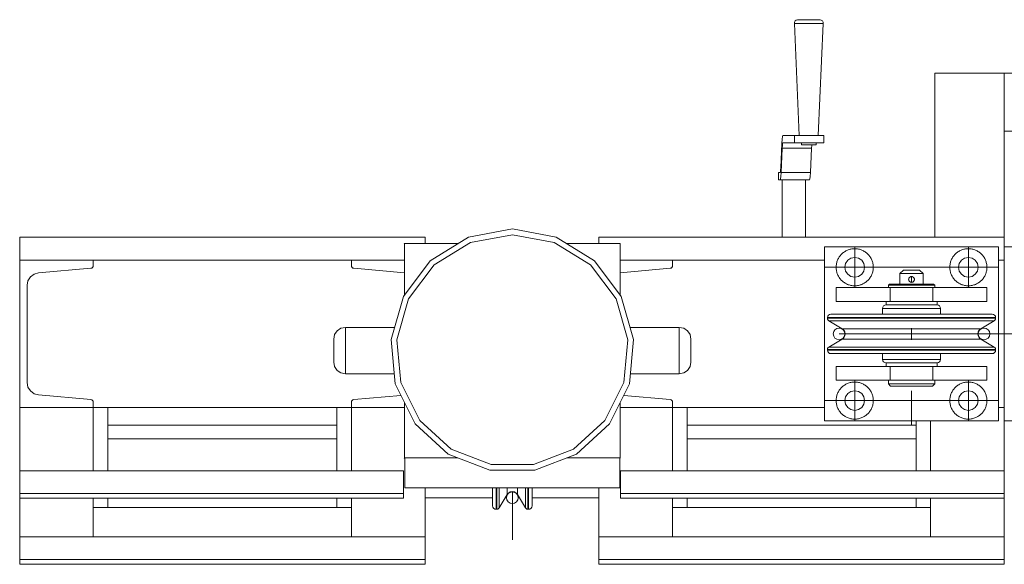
# Model space of a CAD drawing. Header units: millimetres. Extents: x 53056 to 116131, y -669674 to -625124.
# Tile 94 of 168: x 61040 to 61889, y -641262 to -640792. Entities that reach past the tile are written whole.
import ezdxf

# ---------------------------------------------------------------- set-up
doc = ezdxf.new("R2010")
doc.units = ezdxf.units.MM
doc.header["$MEASUREMENT"] = 0
for name, pattern in [('DGN Style 1', [536.199087, 0.892178, -535.306909]), ('DGN Style 3', [1249.049455, 892.178182, -356.871273]), ('DGN Style 4', [1428.377269, 713.742545, -356.871273, 0.892178, -356.871273])]:
    doc.linetypes.add(name, pattern=pattern)
doc.layers.add('Side Cradle Tower', color=7, linetype='Continuous', lineweight=0)
doc.layers.add('Side Cradle Tower Platform', color=7, linetype='Continuous', lineweight=0)

# ---------------------------------------------------------------- blocks, each defined once
blk = doc.blocks.new('*U55')
at = {"layer": 'Side Cradle Tower', "color": 7, "linetype": 'Continuous', "lineweight": 0}
for p, q in [((-23554.07, 6420.11), (-23204.48, 6420.11)), ((-23167.18, 6420.11), (-23199.99, 6399.8)), ((-23054.6, 6420.11), (-22705.01, 6420.11)), ((-23036.66, 6414.7), (-23036.72, 6414.7)), ((-23036.32, 6414.29), (-23036.37, 6414.29)), ((-23554.07, 6400.11), (-23490.57, 6400.11)), ((-23554.07, 6273.11), (-23554.07, 6400.11)), ((-23491.21, 6393.98), (-23491.2, 6393.98)), ((-23491.2, 6393.98), (-23491.2, 6393.99)), ((-23490.74, 6394.74), (-23490.57, 6395.61)), ((-23490.74, 6394.73), (-23490.74, 6394.74)), ((-23490.73, 6394.74), (-23490.74, 6394.74)), ((-23490.57, 6400.11), (-23490.57, 6395.61)), ((-23490.57, 6400.11), (-23268.04, 6400.11)), ((-23268.04, 6400.11), (-23268.04, 6395.61)), ((-23222.13, 6400.11), (-23268.04, 6400.11)), ((-23267.88, 6394.74), (-23268.04, 6395.61)), ((-23267.88, 6394.74), (-23267.87, 6394.73)), ((-23267.88, 6394.74), (-23267.88, 6394.74)), ((-23267.41, 6393.98), (-23267.41, 6393.99)), ((-23267.41, 6393.98), (-23267.41, 6393.98)), ((-23036.32, 6400.11), (-22991.04, 6400.11)), ((-22991.67, 6393.99), (-22991.67, 6393.98)), ((-22991.67, 6393.98), (-22991.67, 6393.98)), ((-22991.2, 6394.74), (-22991.04, 6395.61)), ((-22991.2, 6394.74), (-22991.2, 6394.73)), ((-22991.2, 6394.74), (-22991.2, 6394.74)), ((-22991.04, 6400.11), (-22991.04, 6395.61)), ((-22860.01, 6400.11), (-22991.04, 6400.11)), ((-22705.01, 6400.11), (-22710.01, 6400.11)), ((-22705.01, 6273.11), (-22705.01, 6400.11)), ((-23544.88, 6385.8), (-23544.86, 6385.83)), ((-23541.71, 6388.2), (-23541.73, 6388.19)), ((-23541.7, 6388.2), (-23537.9, 6389.27)), ((-23537.91, 6389.26), (-23537.93, 6389.26)), ((-23537.9, 6389.27), (-23492.76, 6393.21)), ((-23491.91, 6393.45), (-23491.91, 6393.45)), ((-23491.91, 6393.45), (-23491.91, 6393.45)), ((-23266.7, 6393.45), (-23266.7, 6393.45)), ((-23266.7, 6393.45), (-23266.7, 6393.45)), ((-23222.13, 6389.39), (-23265.85, 6393.21)), ((-23036.32, 6389.44), (-22993.23, 6393.21)), ((-22992.38, 6393.45), (-22992.38, 6393.45)), ((-22992.38, 6393.45), (-22992.38, 6393.45)), ((-23547.67, 6294.62), (-23547.67, 6378.61)), ((-22985.25, 6302.2), (-22985.25, 6303.72)), ((-23546.94, 6290.74), (-23547.67, 6294.62)), ((-23492.76, 6280.01), (-23537.9, 6283.96)), ((-23265.85, 6280.01), (-23225.31, 6283.56)), ((-22993.23, 6280.01), (-23033.22, 6283.51)), ((-23491.91, 6279.77), (-23492.76, 6280.01)), ((-23491.92, 6279.77), (-23491.91, 6279.77)), ((-23491.91, 6279.77), (-23491.91, 6279.77)), ((-23491.2, 6279.24), (-23491.2, 6279.24)), ((-23491.2, 6279.24), (-23491.2, 6279.24)), ((-23490.74, 6278.49), (-23490.74, 6278.49)), ((-23490.73, 6278.49), (-23490.74, 6278.49)), ((-23490.57, 6273.11), (-23490.57, 6277.62)), ((-23268.04, 6273.11), (-23268.04, 6277.62)), ((-23267.88, 6278.49), (-23267.88, 6278.49)), ((-23267.88, 6278.49), (-23267.88, 6278.49)), ((-23267.41, 6279.24), (-23267.41, 6279.24)), ((-23267.41, 6279.24), (-23267.4, 6279.24)), ((-23266.7, 6279.77), (-23265.85, 6280.01)), ((-23266.7, 6279.77), (-23266.7, 6279.77)), ((-23266.7, 6279.77), (-23266.7, 6279.77)), ((-22992.38, 6279.77), (-22993.23, 6280.01)), ((-22992.38, 6279.77), (-22992.38, 6279.77)), ((-22992.37, 6279.77), (-22992.38, 6279.77)), ((-22991.67, 6279.24), (-22991.67, 6279.24)), ((-22991.67, 6279.24), (-22991.67, 6279.24)), ((-22991.2, 6278.49), (-22991.2, 6278.49)), ((-22991.2, 6278.49), (-22991.2, 6278.49)), ((-22991.04, 6273.11), (-22991.04, 6277.62)), ((-23554.07, 6273.11), (-23490.57, 6273.11)), ((-23554.07, 6273.11), (-23554.07, 6218.55)), ((-23490.57, 6218.55), (-23490.57, 6273.11)), ((-23490.57, 6273.11), (-23268.04, 6273.11)), ((-23478.01, 6218.55), (-23478.01, 6273.11)), ((-23280.54, 6273.11), (-23280.54, 6218.55)), ((-23222.13, 6273.11), (-23268.04, 6273.11)), ((-23268.04, 6218.55), (-23268.04, 6273.11)), ((-23036.32, 6273.11), (-22991.04, 6273.11)), ((-22860.01, 6273.11), (-22991.04, 6273.11)), ((-22991.04, 6218.55), (-22991.04, 6273.11)), ((-22978.48, 6218.55), (-22978.48, 6273.11)), ((-22705.01, 6273.11), (-22710.01, 6273.11)), ((-23478.01, 6258), (-23280.54, 6258)), ((-23209.05, 6261.94), (-23181.9, 6237.18)), ((-22781.06, 6258), (-22978.48, 6258)), ((-22781.06, 6261.61), (-22781.06, 6218.55)), ((-22768.51, 6218.55), (-22768.51, 6261.61)), ((-22705.01, 6261.61), (-22705.01, 6218.55)), ((-23478.01, 6246), (-23280.54, 6246)), ((-23280.6, 6246), (-23280.6, 6218.55)), ((-22781.06, 6246), (-22978.48, 6246)), ((-23222.07, 6229.29), (-23222.13, 6229.29)), ((-23222.07, 6203.72), (-23222.07, 6229.29)), ((-23036.72, 6229.7), (-23082.31, 6229.7)), ((-23036.72, 6229.7), (-23036.72, 6229.7)), ((-23036.66, 6203.72), (-23036.66, 6229.63)), ((-23036.32, 6229.29), (-23036.37, 6229.29)), ((-23554.07, 6218.55), (-23223.13, 6218.55)), ((-23035.95, 6218.55), (-22705.01, 6218.55)), ((-23554.07, 6194.76), (-23554.07, 6199)), ((-23554.07, 6199), (-23223.13, 6199)), ((-23223.13, 6194.76), (-23223.13, 6199)), ((-23222.07, 6203.72), (-23036.66, 6203.72)), ((-23204.48, 6195.27), (-23204.48, 6203.72)), ((-23133.77, 6203.72), (-23133.77, 6202.53)), ((-23133.77, 6202.53), (-23133.77, 6197.97)), ((-23035.95, 6194.76), (-23035.95, 6199)), ((-23035.95, 6199), (-22705.01, 6199)), ((-22705.01, 6194.76), (-22705.01, 6199)), ((-23554.07, 6194.76), (-23554.07, 6161.6)), ((-23554.07, 6194.76), (-23223.13, 6194.76)), ((-23490.57, 6161.6), (-23490.57, 6194.76)), ((-23478.01, 6186.94), (-23478.01, 6194.76)), ((-23280.6, 6194.76), (-23280.6, 6186.94)), ((-23280.54, 6194.76), (-23280.54, 6186.94)), ((-23268.04, 6161.6), (-23268.04, 6194.76)), ((-23204.48, 6195.27), (-23146.28, 6195.27)), ((-23204.48, 6161.6), (-23204.48, 6195.27)), ((-23143.28, 6185.3), (-23143.28, 6190.82)), ((-23142.7, 6185.3), (-23142.7, 6190.82)), ((-23135.37, 6195.27), (-23134.25, 6195.27)), ((-23124.25, 6195.27), (-23123.13, 6195.27)), ((-23117.95, 6186.52), (-23117.95, 6191.95)), ((-23115.8, 6185.3), (-23115.8, 6190.82)), ((-23115.23, 6185.3), (-23115.23, 6190.82)), ((-23112.23, 6195.27), (-23054.54, 6195.27)), ((-23035.95, 6194.76), (-22705.01, 6194.76)), ((-22991.04, 6161.6), (-22991.04, 6194.76)), ((-22978.48, 6186.94), (-22978.48, 6194.76)), ((-22781.06, 6194.76), (-22781.06, 6186.94)), ((-22768.51, 6161.6), (-22768.51, 6194.76)), ((-22705.01, 6194.76), (-22705.01, 6161.6)), ((-23268.04, 6186.94), (-23490.57, 6186.94)), ((-22991.04, 6186.94), (-22768.51, 6186.94)), ((-23554.07, 6161.6), (-23204.48, 6161.6)), ((-23054.6, 6161.6), (-22705.01, 6161.6)), ((-23554.07, 6137.81), (-23554.07, 6142.05)), ((-23554.07, 6142.05), (-23204.48, 6142.05)), ((-23204.48, 6137.81), (-23204.48, 6142.05)), ((-23054.6, 6137.81), (-23054.6, 6142.05)), ((-23054.6, 6142.05), (-22705.01, 6142.05)), ((-22705.01, 6137.81), (-22705.01, 6142.05)), ((-23554.07, 6137.81), (-23204.48, 6137.81)), ((-23054.6, 6137.81), (-22705.01, 6137.81))]:
    blk.add_line(p, q, dxfattribs=at)
at = {"layer": 'Side Cradle Tower', "color": 7, "linetype": 'DGN Style 4', "lineweight": 0}
blk.add_line((-23129.25, 6159.06), (-23129.25, 6200.55), dxfattribs=at)
at = {"layer": 'Side Cradle Tower', "color": 7, "linetype": 'Continuous', "lineweight": 0, "flags": 128}
for points in [[(-23554.07, 6400.11), (-23554.07, 6420.11), (-23554.07, 6420.11)], [(-23199.99, 6399.8), (-23223.24, 6369), (-23233.8, 6331.89), (-23230.24, 6293.47), (-23213.04, 6258.92), (-23184.53, 6232.93), (-23148.55, 6218.99), (-23109.96, 6218.99), (-23073.98, 6232.93), (-23045.46, 6258.92), (-23028.26, 6293.47), (-23024.7, 6331.89), (-23035.26, 6369), (-23058.51, 6399.8), (-23091.32, 6420.11), (-23129.25, 6427.2), (-23167.18, 6420.11)], [(-23181.9, 6237.18), (-23147.63, 6223.9), (-23110.88, 6223.9), (-23076.61, 6237.18), (-23049.45, 6261.94), (-23033.07, 6294.83), (-23029.68, 6331.43), (-23039.74, 6366.77), (-23061.88, 6396.1), (-23093.13, 6415.45), (-23129.25, 6422.2), (-23165.38, 6415.45), (-23196.62, 6396.1), (-23218.77, 6366.77), (-23228.83, 6331.43), (-23225.43, 6294.83), (-23209.05, 6261.94)], [(-23204.48, 6414.7), (-23204.48, 6420.11), (-23204.48, 6420.11)], [(-23054.6, 6414.7), (-23054.6, 6420.11), (-23054.6, 6420.11)], [(-22705.01, 6411.61), (-22705.01, 6420.11), (-22705.01, 6420.11)], [(-23222.13, 6370.48), (-23222.13, 6414.29), (-23222.47, 6414.7), (-23175.92, 6414.7)], [(-23082.59, 6414.7), (-23036.72, 6414.7), (-23036.37, 6414.29), (-23036.37, 6370.48)], [(-23036.66, 6414.7), (-23036.66, 6414.7), (-23036.32, 6414.29), (-23036.32, 6370.4)], [(-23490.74, 6394.74), (-23491.2, 6393.98), (-23491.91, 6393.45), (-23492.76, 6393.21)], [(-23265.85, 6393.21), (-23266.7, 6393.45), (-23267.41, 6393.98), (-23267.88, 6394.74)], [(-22991.2, 6394.74), (-22991.67, 6393.98), (-22992.38, 6393.45), (-22993.23, 6393.21)], [(-23541.7, 6388.2), (-23544.86, 6385.83), (-23546.94, 6382.48), (-23547.67, 6378.61)], [(-23231.05, 6302.2), (-23273.25, 6302.2), (-23277.08, 6302.96), (-23280.32, 6305.13), (-23282.49, 6308.37), (-23283.25, 6312.2), (-23283.25, 6312.96), (-23283.25, 6315.13), (-23283.25, 6318.37), (-23283.25, 6322.2), (-23283.25, 6326.03), (-23283.25, 6329.27), (-23283.25, 6331.44), (-23283.25, 6332.2), (-23282.49, 6336.03), (-23280.32, 6339.27), (-23277.08, 6341.44), (-23273.25, 6342.2), (-23230.87, 6342.19)], [(-23273.25, 6342.2), (-23273.25, 6340.68), (-23273.25, 6336.34), (-23273.25, 6329.85), (-23273.25, 6322.2), (-23273.25, 6314.55), (-23273.25, 6308.06), (-23273.25, 6303.72), (-23273.25, 6302.2)], [(-23027.63, 6342.19), (-22985.25, 6342.2), (-22981.43, 6341.44), (-22978.18, 6339.27), (-22976.01, 6336.03), (-22975.25, 6332.2), (-22975.25, 6331.44), (-22975.25, 6329.27), (-22975.25, 6326.03), (-22975.25, 6322.2), (-22975.25, 6318.37), (-22975.25, 6315.13), (-22975.25, 6312.96), (-22975.25, 6312.2), (-22976.01, 6308.37), (-22978.18, 6305.13), (-22981.43, 6302.96), (-22985.25, 6302.2), (-23027.45, 6302.2)], [(-22985.25, 6303.72), (-22985.25, 6308.06), (-22985.25, 6314.55), (-22985.25, 6322.2), (-22985.25, 6329.85), (-22985.25, 6336.34), (-22985.25, 6340.68), (-22985.25, 6342.2)], [(-23546.94, 6290.74), (-23544.86, 6287.39), (-23541.7, 6285.02), (-23537.9, 6283.96)], [(-23491.91, 6279.77), (-23491.2, 6279.24), (-23490.74, 6278.49), (-23490.57, 6277.62)], [(-23268.04, 6277.62), (-23267.88, 6278.49), (-23267.41, 6279.24), (-23266.7, 6279.77)], [(-23176.19, 6229.7), (-23222.47, 6229.7), (-23222.13, 6229.29), (-23222.13, 6277.17)], [(-23036.37, 6277.17), (-23036.37, 6229.29), (-23036.72, 6229.7)], [(-23036.32, 6277.29), (-23036.32, 6229.29), (-23036.32, 6229.29)], [(-22992.38, 6279.77), (-22991.67, 6279.24), (-22991.2, 6278.49), (-22991.04, 6277.62)], [(-23222.13, 6229.36), (-23222.07, 6229.29), (-23222.07, 6229.7)], [(-23554.07, 6199), (-23554.07, 6218.55), (-23554.07, 6218.55)], [(-23223.13, 6199), (-23223.13, 6218.55), (-23223.13, 6218.55)], [(-23035.95, 6199), (-23035.95, 6218.55), (-23035.95, 6218.55)], [(-22705.01, 6199), (-22705.01, 6218.55), (-22705.01, 6218.55)], [(-23204.54, 6203.72), (-23204.54, 6168.32), (-23204.54, 6161.6)], [(-23146.28, 6203.72), (-23146.28, 6193.59), (-23146.28, 6188.3), (-23146.05, 6187.15), (-23145.4, 6186.18), (-23144.43, 6185.53), (-23143.28, 6185.3), (-23142.7, 6185.3), (-23141.86, 6185.45), (-23141.11, 6185.87), (-23140.55, 6186.52), (-23133.77, 6197.97)], [(-23143.28, 6190.82), (-23143.28, 6190.82), (-23143.28, 6203.72)], [(-23142.7, 6190.82), (-23142.7, 6190.82), (-23142.7, 6203.72)], [(-23140.55, 6186.52), (-23140.55, 6191.95), (-23140.55, 6203.72)], [(-23133.77, 6197.97), (-23132.6, 6199.34), (-23131.03, 6200.24), (-23129.25, 6200.55), (-23127.47, 6200.24), (-23125.91, 6199.34), (-23124.74, 6197.97), (-23117.95, 6186.52), (-23117.39, 6185.87), (-23116.65, 6185.45), (-23115.8, 6185.3), (-23115.23, 6185.3), (-23114.08, 6185.53), (-23113.1, 6186.18), (-23112.45, 6187.15), (-23112.23, 6188.3), (-23112.23, 6193.59), (-23112.23, 6203.72)], [(-23124.74, 6197.97), (-23124.74, 6202.53), (-23124.74, 6203.72)], [(-23117.95, 6191.95), (-23117.95, 6191.95), (-23117.95, 6203.72)], [(-23115.8, 6190.82), (-23115.8, 6190.82), (-23115.8, 6203.72)], [(-23115.23, 6190.82), (-23115.23, 6190.82), (-23115.23, 6203.72)], [(-23054.54, 6161.6), (-23054.54, 6168.32), (-23054.54, 6203.72)], [(-23554.07, 6142.05), (-23554.07, 6161.6), (-23554.07, 6161.6)], [(-23204.48, 6142.05), (-23204.48, 6161.6), (-23204.48, 6161.6)], [(-23054.6, 6142.05), (-23054.6, 6161.6), (-23054.6, 6161.6)], [(-22705.01, 6142.05), (-22705.01, 6161.6), (-22705.01, 6161.6)]]:
    blk.add_lwpolyline(points, dxfattribs=at)
at = {"layer": 'Side Cradle Tower', "color": 7, "linetype": 'Continuous', "lineweight": 0, "extrusion": (0, 0, -1)}
blk.add_arc((23129.25, 6195.3), 5, 0, 359.99999, dxfattribs=at)
at = {"layer": 'Side Cradle Tower Platform', "color": 7, "linetype": 'Continuous', "lineweight": 0}
for p, q in [((-22873.07, 6607.73), (-22869.4, 6607.73)), ((-22765.01, 6420.11), (-22765.01, 6561.61)), ((-22705.01, 6420.11), (-22705.01, 6561.61)), ((-22655.01, 6561.61), (-22705.01, 6561.61)), ((-22896.82, 6500.89), (-22896.58, 6504.57)), ((-22895.98, 6507.71), (-22885.92, 6507.71)), ((-22881.31, 6507.71), (-22885.92, 6507.71)), ((-22885.92, 6507.71), (-22885.92, 6501.36)), ((-22860.56, 6501.36), (-22860.56, 6507.71)), ((-22705.01, 6511.61), (-22655.01, 6511.61)), ((-22897.82, 6479.94), (-22896.82, 6500.89)), ((-22896.54, 6496.82), (-22897.54, 6475.86)), ((-22896.54, 6496.82), (-22871.18, 6496.82)), ((-22895.98, 6501.36), (-22896.19, 6500.83)), ((-22885.92, 6501.36), (-22895.98, 6501.36)), ((-22881.31, 6501.36), (-22885.92, 6501.36)), ((-22870.87, 6499.78), (-22873.27, 6499.78)), ((-22872.19, 6475.86), (-22871.18, 6496.82)), ((-22860.56, 6501.36), (-22864.76, 6501.36)), ((-22898.31, 6475.96), (-22899.87, 6475.96)), ((-22899.87, 6475.96), (-22899.87, 6469.61)), ((-22898.31, 6475.96), (-22898.13, 6476.43)), ((-22897.54, 6475.86), (-22897.76, 6472.49)), ((-22897.54, 6475.86), (-22872.19, 6475.86)), ((-22872.4, 6472.49), (-22872.19, 6475.86)), ((-22899.87, 6469.61), (-22898.31, 6469.61)), ((-22898.31, 6469.61), (-22872.95, 6469.61)), ((-22896.43, 6420.11), (-22896.43, 6469.46)), ((-22876.43, 6420.11), (-22876.43, 6469.46)), ((-22860.01, 6411.61), (-22710.01, 6411.61)), ((-22860.01, 6261.61), (-22860.01, 6411.61)), ((-22710.01, 6411.61), (-22710.01, 6261.61)), ((-22705.01, 6400.11), (-22705.01, 6411.61)), ((-22705.01, 6411.61), (-22695.01, 6411.61)), ((-22840.02, 6400.12), (-22841.86, 6397.37)), ((-22728.15, 6397.37), (-22730, 6400.12)), ((-22785.01, 6391.61), (-22787.68, 6391.61)), ((-22786.78, 6385.36), (-22787.23, 6384.76)), ((-22787.23, 6384.76), (-22787.02, 6385.09)), ((-22787.02, 6385.09), (-22786.98, 6385.14)), ((-22785.96, 6385.92), (-22786.74, 6385.41)), ((-22786.73, 6385.43), (-22786.72, 6385.43)), ((-22785.7, 6386.02), (-22785.69, 6386.02)), ((-22785.26, 6386.1), (-22785.01, 6386.11)), ((-22784.26, 6385.99), (-22785.01, 6386.11)), ((-22783.24, 6385.37), (-22783.39, 6385.51)), ((-22782.73, 6384.62), (-22783.24, 6385.37)), ((-22850.01, 6376.61), (-22850.01, 6364.61)), ((-22803.43, 6376.61), (-22803.43, 6364.61)), ((-22802.56, 6379.61), (-22798.44, 6379.61)), ((-22787.48, 6383.96), (-22787.5, 6383.63)), ((-22787.5, 6383.52), (-22787.46, 6383.12)), ((-22787.5, 6383.51), (-22787.5, 6383.51)), ((-22787.46, 6383.12), (-22787.5, 6383.51)), ((-22787.46, 6383.12), (-22787.31, 6382.66)), ((-22787.46, 6383.12), (-22787.46, 6383.12)), ((-22787.45, 6383.09), (-22787.33, 6382.69)), ((-22787.26, 6384.67), (-22787.31, 6384.57)), ((-22787.23, 6384.76), (-22787.23, 6384.75)), ((-22787.17, 6382.36), (-22787.17, 6382.36)), ((-22787.13, 6382.31), (-22786.77, 6381.85)), ((-22786.94, 6382.04), (-22786.91, 6381.99)), ((-22786.77, 6381.85), (-22786.64, 6381.72)), ((-22785.57, 6381.18), (-22785.93, 6381.29)), ((-22785.01, 6381.12), (-22784.69, 6381.14)), ((-22784.66, 6381.14), (-22784.28, 6381.22)), ((-22784.29, 6381.22), (-22784.05, 6381.31)), ((-22784.28, 6381.22), (-22784.29, 6381.22)), ((-22784.05, 6381.31), (-22783.54, 6381.59)), ((-22783.55, 6381.58), (-22783.56, 6381.58)), ((-22783.24, 6381.85), (-22783.28, 6381.81)), ((-22782.83, 6384.84), (-22782.82, 6384.83)), ((-22782.74, 6382.56), (-22782.74, 6382.55)), ((-22782.62, 6384.33), (-22782.7, 6384.57)), ((-22782.53, 6383.86), (-22782.64, 6384.42)), ((-22782.6, 6382.93), (-22782.6, 6382.92)), ((-22769.2, 6376.61), (-22766.58, 6376.61)), ((-22766.58, 6376.61), (-22766.58, 6364.61)), ((-22766.53, 6378.61), (-22765.01, 6378.61)), ((-22720.01, 6376.61), (-22720.01, 6364.61)), ((-22851.99, 6350.64), (-22857.51, 6350.64)), ((-22851.99, 6350.06), (-22857.51, 6350.06)), ((-22812.75, 6350.06), (-22836.27, 6350.06)), ((-22785.01, 6350.06), (-22812.75, 6350.06)), ((-22785.01, 6347.91), (-22812.28, 6347.91)), ((-22757.26, 6350.64), (-22785.01, 6350.64)), ((-22757.26, 6350.06), (-22785, 6350.06)), ((-22733.74, 6350.64), (-22757.26, 6350.64)), ((-22713.73, 6347.91), (-22719.16, 6347.91)), ((-22712.51, 6350.64), (-22718.02, 6350.64)), ((-22712.51, 6350.06), (-22718.02, 6350.06)), ((-22840.28, 6341.13), (-22844.83, 6341.13)), ((-22785.01, 6331.61), (-22785.01, 6341.61)), ((-22785.01, 6331.61), (-22785.01, 6341.61)), ((-22729.74, 6332.1), (-22725.18, 6332.1)), ((-22851.99, 6323.16), (-22857.51, 6323.16)), ((-22851.99, 6322.59), (-22857.51, 6322.59)), ((-22850.86, 6325.31), (-22856.28, 6325.31)), ((-22812.75, 6322.59), (-22836.27, 6322.59)), ((-22785.01, 6323.16), (-22812.75, 6323.16)), ((-22785.01, 6322.59), (-22812.75, 6322.59)), ((-22757.73, 6325.31), (-22785.01, 6325.31)), ((-22757.26, 6323.16), (-22785, 6323.16)), ((-22733.74, 6323.16), (-22757.26, 6323.16)), ((-22712.51, 6323.16), (-22718.02, 6323.16)), ((-22712.51, 6322.59), (-22718.02, 6322.59)), ((-22850.01, 6296.61), (-22850.01, 6308.61)), ((-22803.43, 6296.61), (-22803.43, 6308.61)), ((-22797.51, 6311.61), (-22785.01, 6311.61)), ((-22785.01, 6311.61), (-22772.51, 6311.61)), ((-22776.59, 6311.61), (-22785.01, 6311.61)), ((-22766.58, 6296.61), (-22766.58, 6308.61)), ((-22720.01, 6296.61), (-22720.01, 6308.61)), ((-22791.89, 6291.61), (-22797.73, 6291.61)), ((-22766.58, 6296.61), (-22769.16, 6296.61)), ((-22732.75, 6286.97), (-22736.01, 6287.61)), ((-22825.51, 6279.11), (-22826.15, 6275.86)), ((-22705.01, 6261.61), (-22705.01, 6273.11)), ((-22710.01, 6261.61), (-22860.01, 6261.61)), ((-22695.01, 6261.61), (-22705.01, 6261.61))]:
    blk.add_line(p, q, dxfattribs=at)
at = {"layer": 'Side Cradle Tower Platform', "color": 7, "linetype": 'DGN Style 4', "lineweight": 0}
for p, q in [((-22834.01, 6376.61), (-22834.01, 6411.61)), ((-22736.01, 6376.61), (-22736.01, 6411.61)), ((-22860.01, 6394.11), (-22710.01, 6394.11)), ((-22785.01, 6381.12), (-22785.01, 6386.11)), ((-22834.01, 6296.61), (-22834.01, 6261.61)), ((-22736.01, 6296.61), (-22736.01, 6261.61)), ((-22785.01, 6257.47), (-22785.01, 6287.53)), ((-22860.01, 6279.11), (-22710.01, 6279.11))]:
    blk.add_line(p, q, dxfattribs=at)
at = {"layer": 'Side Cradle Tower Platform', "color": 7, "linetype": 'DGN Style 3', "lineweight": 0}
for p, q in [((-22740.81, 6336.61), (-22847.51, 6336.61)), ((-22508.5, 6336.61), (-22740.81, 6336.61))]:
    blk.add_line(p, q, dxfattribs=at)
at = {"layer": 'Side Cradle Tower Platform', "color": 7, "linetype": 'Continuous', "lineweight": 0, "flags": 128}
for points in [[(-22881.79, 6507.71), (-22886.07, 6604.44), (-22885.91, 6605.59), (-22885.34, 6606.61), (-22884.45, 6607.36), (-22883.34, 6607.73), (-22883.34, 6607.72)], [(-22873.07, 6607.73), (-22876.83, 6607.73), (-22880.1, 6607.73), (-22882.39, 6607.73), (-22883.34, 6607.73), (-22883.34, 6607.73)], [(-22863.92, 6607.72), (-22863.92, 6607.73), (-22864.44, 6607.73), (-22866.37, 6607.73), (-22869.4, 6607.73)], [(-22863.92, 6607.73), (-22863.92, 6607.73), (-22862.81, 6607.36), (-22861.92, 6606.61), (-22861.35, 6605.59), (-22861.18, 6604.44), (-22865.47, 6507.71)], [(-22861.18, 6604.44), (-22861.86, 6604.44), (-22864.33, 6604.44), (-22868.21, 6604.44), (-22872.92, 6604.44), (-22877.73, 6604.44), (-22881.92, 6604.44), (-22884.85, 6604.44), (-22886.07, 6604.44)], [(-22705.01, 6561.61), (-22705.01, 6561.61), (-22765.01, 6561.61), (-22765.01, 6561.61)], [(-22896.58, 6504.57), (-22896.3, 6506.91), (-22895.98, 6507.71)], [(-22860.56, 6507.71), (-22864.76, 6507.71), (-22870.05, 6507.71), (-22875.79, 6507.71), (-22881.31, 6507.71)], [(-22896.19, 6500.83), (-22896.38, 6499.27), (-22896.54, 6496.82)], [(-22864.76, 6501.36), (-22864.76, 6501.36), (-22870.05, 6501.36), (-22875.79, 6501.36), (-22881.31, 6501.36)], [(-22873.27, 6499.78), (-22875.72, 6499.78), (-22877.86, 6499.78), (-22879.35, 6499.78), (-22879.97, 6499.78), (-22879.97, 6501.36)], [(-22871.18, 6496.82), (-22871.02, 6499.27), (-22870.96, 6499.78)], [(-22867.29, 6501.36), (-22867.29, 6499.78), (-22867.63, 6499.78), (-22868.89, 6499.78), (-22870.87, 6499.78)], [(-22898.13, 6476.43), (-22897.96, 6477.79), (-22897.82, 6479.94)], [(-22897.76, 6472.49), (-22898.02, 6470.35), (-22898.31, 6469.61)], [(-22872.95, 6469.61), (-22872.67, 6470.35), (-22872.4, 6472.49)], [(-22896.43, 6469.46), (-22895.69, 6469.46), (-22893.55, 6469.46)], [(-22893.55, 6469.46), (-22890.32, 6469.46), (-22886.49, 6469.46), (-22882.66, 6469.46), (-22879.4, 6469.46), (-22877.22, 6469.46), (-22876.43, 6469.46), (-22876.43, 6469.46)], [(-22840.02, 6400.12), (-22837.26, 6401.97), (-22834.01, 6402.61), (-22830.75, 6401.97), (-22828, 6400.12), (-22826.15, 6397.37), (-22825.51, 6394.11), (-22826.15, 6390.86), (-22828, 6388.1), (-22830.75, 6386.26), (-22834.01, 6385.61), (-22837.26, 6386.26), (-22840.02, 6388.1), (-22841.86, 6390.86), (-22842.51, 6394.11), (-22841.86, 6397.37)], [(-22728.15, 6397.37), (-22727.51, 6394.11), (-22728.15, 6390.86), (-22730, 6388.1), (-22732.75, 6386.26), (-22736.01, 6385.61), (-22739.26, 6386.26), (-22742.02, 6388.1), (-22743.86, 6390.86), (-22744.51, 6394.11), (-22743.86, 6397.37), (-22742.02, 6400.12), (-22739.26, 6401.97), (-22736.01, 6402.61), (-22732.75, 6401.97), (-22730, 6400.12)], [(-22795.01, 6379.61), (-22795.01, 6388.61), (-22792.01, 6391.61), (-22791.47, 6391.61), (-22789.96, 6391.61), (-22787.68, 6391.61)], [(-22795.01, 6388.61), (-22794.24, 6388.61), (-22792.08, 6388.61), (-22788.83, 6388.61), (-22785.01, 6388.61), (-22781.18, 6388.61), (-22777.93, 6388.61), (-22775.77, 6388.61), (-22775.01, 6388.61)], [(-22786.72, 6385.43), (-22786.72, 6385.43), (-22786.77, 6385.38), (-22787.02, 6385.09), (-22787.02, 6385.09)], [(-22786.72, 6385.43), (-22786.44, 6385.66), (-22786.04, 6385.89), (-22785.96, 6385.92), (-22785.7, 6386.02)], [(-22785.69, 6386.02), (-22785.96, 6385.92), (-22785.97, 6385.91)], [(-22785.26, 6386.1), (-22785.26, 6386.1), (-22785.7, 6386.02), (-22785.7, 6386.02)], [(-22785.26, 6386.1), (-22785.26, 6386.1), (-22785.26, 6386.1)], [(-22785.01, 6391.61), (-22782.33, 6391.61), (-22780.06, 6391.61), (-22778.54, 6391.61), (-22778.01, 6391.61), (-22775.01, 6388.61), (-22775.01, 6379.61)], [(-22785.01, 6386.11), (-22784.86, 6386.11), (-22784.43, 6386.04), (-22784.05, 6385.92), (-22784.04, 6385.92), (-22783.65, 6385.71), (-22783.34, 6385.48), (-22783.24, 6385.37), (-22783.03, 6385.15), (-22782.83, 6384.84)], [(-22783.34, 6385.48), (-22784.05, 6385.91), (-22784.42, 6386.04)], [(-22850.01, 6376.61), (-22850.01, 6376.61), (-22803.43, 6376.61), (-22800.85, 6376.61)], [(-22805.01, 6376.61), (-22805.01, 6378.61), (-22804.01, 6379.61), (-22802.56, 6379.61)], [(-22766.53, 6378.61), (-22770.86, 6378.61), (-22777.35, 6378.61), (-22785.01, 6378.61), (-22792.66, 6378.61), (-22799.15, 6378.61), (-22803.48, 6378.61), (-22805.01, 6378.61)], [(-22799.11, 6376.61), (-22799.15, 6376.61), (-22800.85, 6376.61)], [(-22799.11, 6376.61), (-22799.09, 6376.61), (-22794.8, 6376.61)], [(-22798.44, 6379.61), (-22792.28, 6379.61), (-22785.01, 6379.61), (-22777.73, 6379.61), (-22771.57, 6379.61), (-22767.45, 6379.61), (-22766.01, 6379.61), (-22765.01, 6378.61), (-22765.01, 6376.61)], [(-22792.64, 6376.61), (-22792.66, 6376.61), (-22794.8, 6376.61)], [(-22792.64, 6376.61), (-22792.62, 6376.61), (-22785.01, 6376.61)], [(-22787.5, 6383.61), (-22787.48, 6383.95), (-22787.4, 6384.34), (-22787.31, 6384.57)], [(-22787.5, 6383.61), (-22787.5, 6383.61), (-22787.5, 6383.51), (-22787.5, 6383.51)], [(-22787.26, 6384.68), (-22787.31, 6384.57), (-22787.48, 6383.95)], [(-22787.33, 6382.69), (-22787.46, 6383.12), (-22787.46, 6383.12)], [(-22787.33, 6382.69), (-22787.33, 6382.69), (-22787.33, 6382.69)], [(-22787.17, 6382.36), (-22787.31, 6382.66), (-22787.33, 6382.69)], [(-22787.31, 6384.57), (-22787.23, 6384.76), (-22787.23, 6384.76)], [(-22787.31, 6382.66), (-22787.31, 6382.66), (-22787.16, 6382.35)], [(-22786.91, 6381.99), (-22787.17, 6382.36), (-22787.17, 6382.36)], [(-22786.28, 6381.46), (-22786.65, 6381.73), (-22786.77, 6381.85), (-22786.91, 6381.99)], [(-22786.65, 6381.73), (-22785.96, 6381.31), (-22785.93, 6381.29), (-22785.93, 6381.29), (-22785.5, 6381.16)], [(-22785.5, 6381.16), (-22785.5, 6381.16), (-22785.93, 6381.29), (-22785.96, 6381.31), (-22786.28, 6381.46), (-22786.28, 6381.46)], [(-22786.28, 6381.46), (-22785.96, 6381.31), (-22785.93, 6381.29), (-22785.01, 6381.12)], [(-22784.29, 6381.22), (-22784.66, 6381.14), (-22785.01, 6381.12), (-22785.01, 6381.12), (-22785.1, 6381.11), (-22785.5, 6381.16)], [(-22785.01, 6376.61), (-22785.01, 6376.61), (-22777.39, 6376.61), (-22777.37, 6376.61)], [(-22783.56, 6381.58), (-22783.87, 6381.39), (-22784.05, 6381.31)], [(-22783.56, 6381.58), (-22783.56, 6381.58), (-22783.24, 6381.85), (-22783.24, 6381.85)], [(-22783.39, 6381.72), (-22783.24, 6381.85), (-22782.74, 6382.55)], [(-22782.74, 6382.55), (-22782.97, 6382.16), (-22783.21, 6381.87), (-22783.24, 6381.85)], [(-22782.7, 6384.57), (-22782.7, 6384.57), (-22782.83, 6384.84), (-22782.83, 6384.84)], [(-22782.74, 6382.55), (-22782.74, 6382.55), (-22782.7, 6382.66), (-22782.6, 6382.93), (-22782.6, 6382.93)], [(-22782.7, 6384.57), (-22782.64, 6384.43), (-22782.55, 6384.05), (-22782.51, 6383.61), (-22782.52, 6383.36)], [(-22782.6, 6382.93), (-22782.52, 6383.36), (-22782.52, 6383.36)], [(-22782.52, 6383.36), (-22782.52, 6383.36), (-22782.6, 6382.93), (-22782.6, 6382.93)], [(-22782.6, 6382.92), (-22782.52, 6383.36), (-22782.52, 6383.36)], [(-22782.52, 6383.36), (-22782.51, 6383.61), (-22782.54, 6384.05)], [(-22775.21, 6376.61), (-22777.35, 6376.61), (-22777.37, 6376.61)], [(-22775.3, 6376.61), (-22770.93, 6376.61), (-22770.9, 6376.61)], [(-22769.16, 6376.61), (-22770.86, 6376.61), (-22770.9, 6376.61)], [(-22766.58, 6376.61), (-22720.01, 6376.61), (-22720.01, 6376.61)], [(-22850.01, 6364.61), (-22850.01, 6364.61), (-22807.01, 6364.61)], [(-22810.01, 6353.64), (-22810.01, 6358.61), (-22809.78, 6359.76), (-22809.13, 6360.73), (-22808.15, 6361.38), (-22807.01, 6361.61), (-22805.33, 6361.61), (-22800.56, 6361.61), (-22793.42, 6361.61), (-22785.01, 6361.61)], [(-22793.42, 6364.61), (-22785.01, 6364.61), (-22776.59, 6364.61), (-22769.45, 6364.61), (-22764.68, 6364.61), (-22763.01, 6364.61), (-22763.01, 6361.61), (-22764.68, 6361.61), (-22769.45, 6361.61), (-22776.59, 6361.61), (-22785.01, 6361.61), (-22793.42, 6361.61), (-22800.56, 6361.61), (-22805.33, 6361.61), (-22807.01, 6361.61), (-22807.01, 6364.61), (-22805.33, 6364.61), (-22800.56, 6364.61), (-22793.42, 6364.61)], [(-22785.01, 6361.61), (-22785.01, 6361.61), (-22776.59, 6361.61)], [(-22776.59, 6361.61), (-22776.59, 6361.61), (-22769.45, 6361.61)], [(-22769.45, 6361.61), (-22769.45, 6361.61), (-22764.68, 6361.61), (-22763.01, 6361.61), (-22761.86, 6361.38), (-22760.88, 6360.73), (-22760.23, 6359.76), (-22760.01, 6358.61), (-22760.01, 6353.64)], [(-22763.01, 6364.61), (-22720.01, 6364.61), (-22720.01, 6364.61)], [(-22843.46, 6333.27), (-22844.83, 6332.1), (-22856.28, 6325.31), (-22856.93, 6324.75), (-22857.36, 6324.01), (-22857.51, 6323.16), (-22857.51, 6322.59), (-22857.28, 6321.44), (-22856.63, 6320.47), (-22855.65, 6319.82), (-22854.51, 6319.59), (-22849.22, 6319.59), (-22834.15, 6319.59), (-22811.6, 6319.59), (-22785.01, 6319.59), (-22758.41, 6319.59), (-22735.86, 6319.59), (-22720.8, 6319.59), (-22715.51, 6319.59), (-22714.36, 6319.82), (-22713.38, 6320.47), (-22712.73, 6321.44), (-22712.51, 6322.59), (-22712.51, 6323.16), (-22712.65, 6324.01), (-22713.08, 6324.75), (-22713.73, 6325.31), (-22725.18, 6332.1), (-22726.55, 6333.27), (-22727.45, 6334.84), (-22727.76, 6336.61), (-22727.45, 6338.39), (-22726.55, 6339.96), (-22725.18, 6341.13), (-22713.73, 6347.91), (-22713.08, 6348.47), (-22712.65, 6349.22), (-22712.51, 6350.06), (-22712.51, 6350.64), (-22712.73, 6351.79), (-22713.38, 6352.76), (-22714.36, 6353.41), (-22715.51, 6353.64), (-22720.8, 6353.64), (-22735.86, 6353.64), (-22758.41, 6353.64), (-22785.01, 6353.64), (-22811.6, 6353.64), (-22834.15, 6353.64), (-22849.22, 6353.64), (-22854.51, 6353.64), (-22855.65, 6353.41), (-22856.63, 6352.76), (-22857.28, 6351.79), (-22857.51, 6350.64), (-22857.51, 6350.06), (-22857.36, 6349.22), (-22856.93, 6348.47), (-22856.28, 6347.91), (-22844.83, 6341.13), (-22843.46, 6339.96), (-22842.57, 6338.39), (-22842.26, 6336.61), (-22842.57, 6334.84), (-22843.46, 6333.27)], [(-22785.01, 6358.61), (-22794.57, 6358.61), (-22802.68, 6358.61), (-22808.1, 6358.61), (-22810.01, 6358.61)], [(-22760.01, 6358.61), (-22761.91, 6358.61), (-22767.33, 6358.61), (-22775.44, 6358.61), (-22785.01, 6358.61)], [(-22812.28, 6347.91), (-22812.28, 6347.91), (-22835.4, 6347.91), (-22850.85, 6347.91), (-22856.28, 6347.91)], [(-22836.27, 6350.64), (-22851.99, 6350.64), (-22851.99, 6350.64)], [(-22836.27, 6350.06), (-22851.99, 6350.06), (-22851.99, 6350.06)], [(-22812.75, 6350.64), (-22836.27, 6350.64), (-22836.27, 6350.64)], [(-22785.01, 6350.64), (-22812.75, 6350.64), (-22812.75, 6350.64)], [(-22757.73, 6347.91), (-22757.73, 6347.91), (-22785, 6347.91)], [(-22734.61, 6347.91), (-22734.61, 6347.91), (-22757.73, 6347.91)], [(-22733.74, 6350.06), (-22733.74, 6350.06), (-22757.26, 6350.06)], [(-22719.16, 6347.91), (-22719.16, 6347.91), (-22734.61, 6347.91)], [(-22718.02, 6350.64), (-22718.02, 6350.64), (-22733.74, 6350.64)], [(-22718.02, 6350.06), (-22718.02, 6350.06), (-22733.74, 6350.06)], [(-22785.01, 6341.13), (-22807.9, 6341.13), (-22827.31, 6341.13), (-22840.28, 6341.13), (-22840.28, 6341.13)], [(-22725.18, 6341.13), (-22729.74, 6341.13), (-22742.7, 6341.13), (-22762.11, 6341.13), (-22785.01, 6341.13)], [(-22844.83, 6332.1), (-22840.28, 6332.1), (-22827.31, 6332.1), (-22807.9, 6332.1)], [(-22807.9, 6332.1), (-22785.01, 6332.1), (-22762.11, 6332.1), (-22742.7, 6332.1), (-22729.74, 6332.1), (-22729.74, 6332.1)], [(-22836.27, 6323.16), (-22851.99, 6323.16), (-22851.99, 6323.16)], [(-22836.27, 6322.59), (-22851.99, 6322.59), (-22851.99, 6322.59)], [(-22835.41, 6325.31), (-22850.85, 6325.31), (-22850.85, 6325.31)], [(-22812.75, 6323.16), (-22836.27, 6323.16), (-22836.27, 6323.16)], [(-22812.28, 6325.31), (-22835.4, 6325.31), (-22835.41, 6325.31)], [(-22785.01, 6325.31), (-22812.28, 6325.31), (-22812.28, 6325.31)], [(-22793.42, 6311.61), (-22800.56, 6311.61), (-22805.33, 6311.61), (-22807.01, 6311.61), (-22808.15, 6311.84), (-22809.13, 6312.49), (-22809.78, 6313.46), (-22810.01, 6314.61), (-22810.01, 6319.59)], [(-22757.26, 6322.59), (-22757.26, 6322.59), (-22785, 6322.59)], [(-22760.01, 6319.59), (-22760.01, 6314.61), (-22760.23, 6313.46), (-22760.88, 6312.49), (-22761.86, 6311.84), (-22763.01, 6311.61), (-22764.68, 6311.61)], [(-22713.73, 6325.31), (-22719.16, 6325.31), (-22734.61, 6325.31), (-22757.73, 6325.31), (-22757.73, 6325.31)], [(-22733.74, 6322.59), (-22733.74, 6322.59), (-22757.26, 6322.59)], [(-22718.02, 6323.16), (-22718.02, 6323.16), (-22733.74, 6323.16)], [(-22718.02, 6322.59), (-22718.02, 6322.59), (-22733.74, 6322.59)], [(-22807.01, 6308.61), (-22850.01, 6308.61), (-22850.01, 6308.61)], [(-22785.01, 6314.61), (-22794.57, 6314.61), (-22802.68, 6314.61), (-22808.1, 6314.61), (-22810.01, 6314.61)], [(-22793.42, 6311.61), (-22785.01, 6311.61), (-22776.59, 6311.61), (-22769.45, 6311.61), (-22764.68, 6311.61), (-22763.01, 6311.61), (-22763.01, 6308.61), (-22764.68, 6308.61), (-22769.45, 6308.61), (-22776.59, 6308.61), (-22785.01, 6308.61), (-22793.42, 6308.61), (-22800.56, 6308.61), (-22805.33, 6308.61), (-22807.01, 6308.61), (-22807.01, 6311.61), (-22805.33, 6311.61), (-22800.56, 6311.61), (-22793.42, 6311.61)], [(-22785.01, 6311.61), (-22793.42, 6311.61), (-22793.42, 6311.61)], [(-22760.01, 6314.61), (-22761.91, 6314.61), (-22767.33, 6314.61), (-22775.44, 6314.61), (-22785.01, 6314.61)], [(-22764.68, 6311.61), (-22764.68, 6311.61), (-22769.45, 6311.61), (-22776.59, 6311.61), (-22776.59, 6311.61)], [(-22720.01, 6308.61), (-22720.01, 6308.61), (-22763.01, 6308.61)], [(-22800.82, 6296.61), (-22803.43, 6296.61), (-22850.01, 6296.61), (-22850.01, 6296.61)], [(-22797.73, 6291.61), (-22801.64, 6291.61), (-22803.01, 6291.61), (-22805.01, 6293.61), (-22805.01, 6296.61)], [(-22805.01, 6293.61), (-22803.48, 6293.61), (-22799.15, 6293.61), (-22792.66, 6293.61), (-22785.01, 6293.61), (-22777.35, 6293.61), (-22770.86, 6293.61), (-22766.53, 6293.61), (-22765.01, 6293.61)], [(-22800.85, 6296.61), (-22799.15, 6296.61), (-22799.11, 6296.61)], [(-22794.71, 6296.61), (-22799.09, 6296.61), (-22799.11, 6296.61)], [(-22794.8, 6296.61), (-22792.66, 6296.61), (-22792.64, 6296.61)], [(-22785.01, 6296.61), (-22792.62, 6296.61), (-22792.64, 6296.61)], [(-22765.01, 6296.61), (-22765.01, 6293.61), (-22767.01, 6291.61), (-22768.38, 6291.61), (-22772.28, 6291.61), (-22778.12, 6291.61), (-22785.01, 6291.61), (-22791.89, 6291.61)], [(-22777.37, 6296.61), (-22777.39, 6296.61), (-22785.01, 6296.61), (-22785.01, 6296.61)], [(-22777.37, 6296.61), (-22777.35, 6296.61), (-22775.21, 6296.61)], [(-22770.9, 6296.61), (-22770.93, 6296.61), (-22775.21, 6296.61)], [(-22770.9, 6296.61), (-22770.86, 6296.61), (-22769.16, 6296.61)], [(-22720.01, 6296.61), (-22720.01, 6296.61), (-22766.58, 6296.61)], [(-22825.51, 6279.11), (-22826.15, 6282.37), (-22828, 6285.12), (-22830.75, 6286.97), (-22834.01, 6287.61), (-22837.26, 6286.97), (-22840.02, 6285.12), (-22841.86, 6282.37), (-22842.51, 6279.11), (-22841.86, 6275.86), (-22840.02, 6273.1), (-22837.26, 6271.26), (-22834.01, 6270.61), (-22830.75, 6271.26), (-22828, 6273.1), (-22826.15, 6275.86)], [(-22732.75, 6286.97), (-22730, 6285.12), (-22728.15, 6282.37), (-22727.51, 6279.11), (-22728.15, 6275.86), (-22730, 6273.1), (-22732.75, 6271.26), (-22736.01, 6270.61), (-22739.26, 6271.26), (-22742.02, 6273.1), (-22743.86, 6275.86), (-22744.51, 6279.11), (-22743.86, 6282.37), (-22742.02, 6285.12), (-22739.26, 6286.97), (-22736.01, 6287.61)]]:
    blk.add_lwpolyline(points, dxfattribs=at)
at = {"layer": 'Side Cradle Tower Platform', "color": 7, "linetype": 'DGN Style 4', "lineweight": 0, "extrusion": (0, 0, -1)}
for centre in [(22834.01, 6394.11), (22736.01, 6394.11), (22834.01, 6279.11), (22736.01, 6279.11)]:
    blk.add_arc(centre, 16, 0, 359.99999, dxfattribs=at)
at = {"layer": 'Side Cradle Tower Platform', "color": 7, "linetype": 'Continuous', "lineweight": 0}
blk.add_arc((-22847.51, 6336.61), 5, 0, 359.99999, dxfattribs=at)
at = {"layer": 'Side Cradle Tower Platform', "color": 7, "linetype": 'Continuous', "lineweight": 0, "extrusion": (0, 0, -1)}
blk.add_arc((22722.51, 6336.61), 5, 0, 359.99999, dxfattribs=at)

msp = doc.modelspace()

# ---------------------------------------------------------------- block references
at = {"color": 7, "linetype": 'DGN Style 1', "lineweight": 0}
msp.add_blockref('*U55', (84593.95, -647399.35), dxfattribs=at)

doc.saveas('drawing.dxf')
